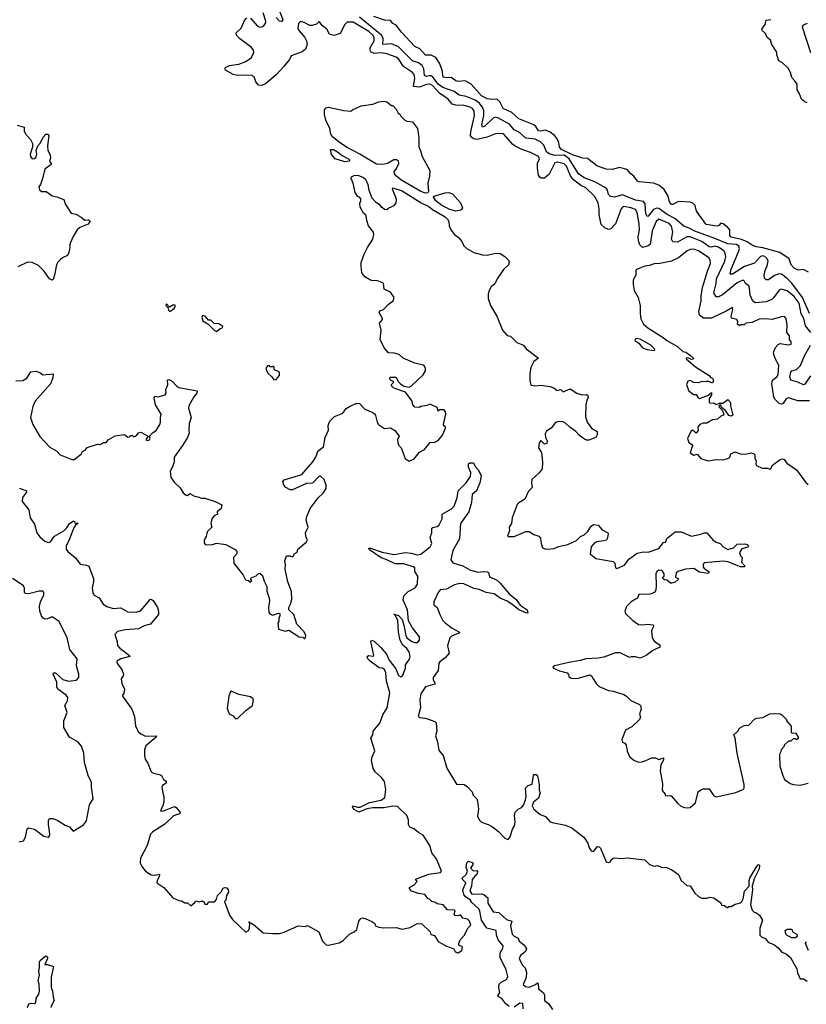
# Model space of a CAD drawing. Extents: x 2029826 to 2248070, y 228728 to 402406.
# Tile 80 of 256: x 2131288 to 2138029, y 299862 to 308307. Entities that reach past the tile are written whole.
import ezdxf

# ---------------------------------------------------------------- set-up
doc = ezdxf.new("R2010")
doc.units = 0

msp = doc.modelspace()

# ---------------------------------------------------------------- linework, layer by layer
at = {"layer": '0CON10XD'}
for points in [[(2133506.2, 308406.2), (2133542.1, 308305), (2133535, 308293.1), (2133515, 308294.7), (2133484.8, 308325)], [(2133118.1, 307838.1), (2133051.4, 307875), (2133045.8, 307885), (2133052, 307898), (2133085, 307915.6), (2133165, 307925.8), (2133225, 307950), (2133275, 307981.8), (2133295.4, 308025), (2133291.2, 308045), (2133275, 308070), (2133171.5, 308145), (2133145.5, 308175), (2133142.9, 308195), (2133185, 308234.4), (2133215, 308300), (2133235, 308324)], [(2133265, 308319.2), (2133323.5, 308255), (2133345, 308243.6), (2133375, 308248.1), (2133395.6, 308275), (2133396.9, 308295), (2133375.2, 308365.2)], [(2138056.9, 305786.9), (2137995.6, 305925.6), (2137905, 306047.7), (2137865, 306088.3), (2137815, 306124.7), (2137795, 306128.6), (2137755, 306112.4), (2137705, 306075.5), (2137685, 306076.9), (2137670.8, 306090.8), (2137667.1, 306115), (2137676.1, 306155), (2137694.8, 306195), (2137701.5, 306235), (2137694.8, 306255), (2137672.9, 306275), (2137655, 306281.2), (2137635, 306275.8), (2137585, 306219.4), (2137500.5, 306189.5), (2137395, 306123.4), (2137375, 306124.3), (2137385, 306167.8), (2137448.8, 306315), (2137455.7, 306345), (2137451.9, 306365), (2137430.1, 306380.1), (2137355.8, 306385.8), (2137245, 306430.4), (2137075, 306492.4), (2137025, 306520.4), (2136979.2, 306535), (2136901.6, 306601.6), (2136835.3, 306635.3), (2136765, 306688.8), (2136745, 306690.5), (2136719.4, 306680.6), (2136675, 306621.9), (2136665, 306619.2), (2136655, 306643.3), (2136647.9, 306727.9), (2136635, 306746.9), (2136565, 306759.6), (2136455, 306806), (2136385, 306786.2), (2136350.5, 306790.5), (2136335, 306808), (2136324.8, 306844.8), (2136312.4, 306862.4), (2136215.4, 306915.4), (2136125, 306951.7), (2136077.4, 306985), (2135996.3, 307115), (2135955, 307144.6), (2135873.3, 307143.3), (2135825, 307156.8), (2135802.4, 307175), (2135780.6, 307230.6), (2135749.6, 307259.6), (2135705, 307283.7), (2135625, 307290.3), (2135570.1, 307340.1), (2135525, 307363.3), (2135485, 307410.4), (2135385, 307466.6), (2135365, 307470.6), (2135345, 307463.1), (2135275, 307393.7), (2135255, 307386.5), (2135248.7, 307405), (2135264.1, 307485), (2135264.8, 307525.2), (2135255, 307557.2), (2135225, 307593.2), (2135185, 307620.5), (2135115, 307648.6), (2135055, 307660), (2135011.3, 307691.3), (2134915, 307725.8), (2134875, 307754.5), (2134825, 307820), (2134815, 307826.3), (2134798, 307825), (2134775, 307821.4), (2134757.5, 307827.5), (2134751.5, 307885), (2134736.5, 307915), (2134705, 307937.3), (2134655.1, 307955.1), (2134535, 308074.5), (2134475, 308100.1), (2134400, 308095), (2134403.7, 308145), (2134391, 308171), (2134200.1, 308330.1)], [(2138047.1, 306142.9), (2138005, 306163.3), (2137959.3, 306159.3), (2137925, 306175.8), (2137899.2, 306205), (2137882, 306255), (2137801.1, 306311.1), (2137655, 306350.7), (2137598.3, 306358.3), (2137565, 306373.1), (2137523.2, 306403.2), (2137473.4, 306423.4), (2137385, 306441.5), (2137374.5, 306455), (2137373.1, 306505), (2137356.7, 306525), (2137315, 306555.6), (2137295, 306563.3), (2137279.3, 306540.7), (2137263.6, 306536.4), (2137171.7, 306551.7), (2137088.2, 306665), (2137076.2, 306715), (2137056.9, 306735), (2137035, 306742.5), (2136935, 306746.5), (2136885, 306721.2), (2136875, 306722), (2136855.8, 306745.8), (2136844.2, 306795), (2136812.1, 306852.1), (2136765, 306887.1), (2136718.8, 306905), (2136595.7, 306915.7), (2136582.4, 306922.4), (2136550, 306965), (2136523.8, 306983.8), (2136495, 307021.1), (2136428.9, 307038.9), (2136365, 307022.7), (2136315, 307025.6), (2136234.6, 307054.6), (2136155, 307115.4), (2136115, 307120.9), (2136025, 307147.4), (2135931.9, 307195), (2135913.6, 307213.6), (2135907.1, 307255), (2135890.6, 307290.6), (2135871.1, 307315), (2135835, 307343.1), (2135795, 307358.5), (2135755, 307351.2), (2135734.7, 307354.7), (2135710.9, 307390.9), (2135694.7, 307404.7), (2135565, 307456.2), (2135505, 307511.1), (2135432.5, 307545), (2135402.3, 307602.3), (2135385, 307620), (2135375, 307626.2), (2135335, 307624), (2135295, 307629.5), (2135245, 307655.3), (2135157.1, 307755), (2135105, 307783.1), (2135045, 307777.5), (2135025, 307782.7), (2134985, 307811.5), (2134945, 307808.9), (2134918, 307815), (2134909.6, 307875), (2134885.8, 307935.8), (2134855, 307984.3), (2134815, 308003.1), (2134765, 308004.3), (2134716.1, 308056.1), (2134675, 308076), (2134560.5, 308200.5), (2134515, 308259.2), (2134486.7, 308275), (2134465, 308300), (2134415, 308304.4), (2134323.8, 308335)], [(2138066.4, 305625), (2138022.9, 305682.9), (2138008.8, 305745), (2137985.7, 305785), (2137967.6, 305875), (2137923.7, 305933.7), (2137865, 305982.5), (2137812.7, 305997.3), (2137795, 305988), (2137748.6, 305921.4), (2137732.5, 305907.5), (2137685, 305887.2), (2137589.6, 305879.6), (2137571.8, 305891.8), (2137548.8, 305945), (2137543.2, 306005), (2137535.4, 306025), (2137508.6, 306045), (2137495, 306068.8), (2137485, 306072), (2137435, 306049.5), (2137311.9, 305948.1), (2137275, 305930), (2137255, 305931.5), (2137236.3, 305965), (2137256, 306045), (2137258.8, 306085), (2137331.6, 306235), (2137339.6, 306275), (2137334.6, 306305), (2137322.7, 306325), (2137277.5, 306355), (2137245, 306365.3), (2137215, 306357.4), (2137195, 306360), (2137134.5, 306405), (2137033.3, 306445), (2137005, 306444.6), (2136925, 306398.1), (2136885, 306401.2), (2136873.9, 306423.9), (2136886.3, 306485), (2136875, 306535.6), (2136855, 306558.8), (2136765, 306595.5), (2136742.6, 306575), (2136708, 306495), (2136691.3, 306378.7), (2136675, 306367.3), (2136625, 306354.4), (2136602.2, 306375), (2136589.8, 306409.8), (2136588.1, 306445), (2136598, 306505), (2136595.5, 306555), (2136578.8, 306655), (2136565, 306679.2), (2136525.4, 306694.6), (2136465, 306704.4), (2136455, 306700), (2136443.5, 306685), (2136393.1, 306556.9), (2136355, 306514.3), (2136335, 306507.8), (2136301.2, 306521.2), (2136271.9, 306551.9), (2136254.7, 306635), (2136253.7, 306685), (2136246.4, 306736.4), (2136213.8, 306793.8), (2136140, 306865), (2136095.9, 306885.9), (2136033.8, 306933.8), (2136009, 306969), (2135975, 307050.6), (2135955, 307070.8), (2135895.5, 307085.5), (2135875, 307080), (2135825, 306981.8), (2135785, 306946.9), (2135757.9, 306947.9), (2135745, 306956), (2135733.6, 306975), (2135724.6, 307035.4), (2135724.7, 307075.3), (2135741.4, 307115), (2135733.8, 307135), (2135665, 307168.8), (2135585, 307195.9), (2135535, 307222.3), (2135510.5, 307240.5), (2135436.9, 307325), (2135425, 307331.1), (2135365, 307327.3), (2135295, 307299.3), (2135205, 307279.5), (2135176.3, 307286.3), (2135160.5, 307300.5), (2135152.4, 307315), (2135153.7, 307345), (2135184.3, 307485), (2135182, 307522), (2135167.9, 307545), (2135147.1, 307557.1), (2135095, 307572.1), (2135025, 307573.2), (2134995, 307581.6), (2134958.4, 307625), (2134885, 307676.3), (2134825, 307742.3), (2134805, 307754.3), (2134775, 307751.5), (2134715, 307728.5), (2134663.8, 307735), (2134674.7, 307805), (2134667.8, 307837.8), (2134653.1, 307855), (2134576.5, 307906.5), (2134535, 307972.2), (2134515, 307985.6), (2134435, 308015.4), (2134385, 308023.3), (2134325, 308016.4), (2134299.3, 308029.3), (2134291, 308045), (2134292, 308065), (2134325.3, 308125), (2134326.9, 308155), (2134314.7, 308175), (2134280, 308205), (2134201.8, 308251.8), (2134145, 308286.4), (2134095.4, 308284.6), (2134075, 308265.8), (2134035, 308188.1), (2133982.2, 308172.2), (2133943, 308183), (2133920, 308225), (2133883.3, 308255), (2133855, 308292.5), (2133832.3, 308267.7), (2133795, 308256.2), (2133775, 308258), (2133725, 308284), (2133695, 308291.2), (2133676.2, 308275), (2133671.4, 308235), (2133679.4, 308215), (2133730.8, 308155), (2133745.8, 308125), (2133751.4, 308095), (2133738.1, 308055), (2133707.8, 308032.2), (2133612.9, 307997.1), (2133601.4, 307965), (2133552.1, 307905), (2133484.6, 307835), (2133395, 307758.2), (2133362.5, 307742.5), (2133335.6, 307745.6), (2133312.9, 307775), (2133296.4, 307816.4), (2133277.5, 307827.5), (2133205, 307832.4), (2133155, 307828.4), (2133118.1, 307838.1)], [(2138037.5, 307595), (2138015, 307603.3), (2137987.5, 307625), (2137971.7, 307671.7), (2137950, 307705), (2137950, 307755), (2137926.4, 307786.4), (2137905, 307812.5), (2137893.2, 307853.2), (2137872.7, 307892.7), (2137825, 307936.2), (2137793.3, 307955), (2137776.2, 308005), (2137777.7, 308027.7), (2137733.6, 308093.6), (2137722.9, 308132.9), (2137694.5, 308154.5), (2137678.1, 308188.1), (2137651.2, 308215), (2137648.8, 308225), (2137676.7, 308265), (2137686.1, 308303.9), (2137725, 308308.8)], [(2138035, 308274.2), (2138000.8, 308259.2), (2137993.8, 308246.2), (2138065.6, 308025)], [(2134765, 306820), (2134726, 306835), (2134552.8, 306932.8), (2134515.7, 306965), (2134500, 306985), (2134496.2, 307005), (2134513.6, 307026.4), (2134537.5, 307075), (2134535, 307097.5), (2134516.4, 307106.4), (2134495, 307106.7), (2134440, 307075), (2134415, 307067.5), (2134365, 307064.4), (2134345, 307069.2), (2134203.7, 307153.7), (2134095, 307210), (2134027.5, 307255), (2133966.2, 307305), (2133953.3, 307325), (2133946.7, 307375), (2133912.5, 307445), (2133900, 307495), (2133900, 307535), (2133915, 307550), (2133933.6, 307556.4), (2134065, 307527.5), (2134125, 307522.5), (2134140, 307535), (2134215, 307568.8), (2134315, 307582.5), (2134365, 307602.5), (2134405, 307607.5), (2134435, 307602.5), (2134475, 307570), (2134485, 307570), (2134515, 307540), (2134532.5, 307505), (2134546.4, 307496.4), (2134555, 307480), (2134585, 307447.5), (2134605, 307437.5), (2134655, 307432.5), (2134697.5, 307375), (2134708.8, 307295), (2134707.3, 307217.3), (2134723.9, 307183.9), (2134736, 307135), (2134803.8, 307015), (2134800, 306965), (2134784.2, 306905), (2134790, 306835), (2134785, 306823.3), (2134765, 306820)], [(2131265, 307401.8), (2131326.7, 307385), (2131327.1, 307355), (2131337, 307327), (2131380.7, 307280.7), (2131396.2, 307245), (2131396.7, 307215), (2131377.5, 307155), (2131380.8, 307135), (2131393.8, 307113.8), (2131415, 307116.7), (2131426.7, 307125), (2131436.1, 307153.9), (2131430, 307185), (2131442.5, 307225), (2131465, 307252.5), (2131489.3, 307300.7), (2131512.5, 307325), (2131530, 307325), (2131537.5, 307315), (2131526.1, 307226.1), (2131530, 307185), (2131548.3, 307148.3), (2131551.7, 307118.3), (2131543.3, 307095), (2131556.7, 307075), (2131556.2, 307065), (2131503.8, 307025), (2131487.3, 306952.7), (2131466.7, 306895), (2131452.5, 306875), (2131457, 306847), (2131475, 306832.5), (2131515, 306832.5), (2131566.4, 306796.4), (2131605, 306788.8), (2131665.8, 306765.8), (2131681.7, 306721.7), (2131728.3, 306648.3), (2131769.5, 306639.5), (2131815, 306613.8), (2131845, 306586.7), (2131875, 306591.2), (2131886.7, 306585), (2131890, 306575), (2131875, 306554), (2131802.5, 306525), (2131780, 306505), (2131745, 306447.5), (2131723.3, 306395), (2131713.3, 306365), (2131716.7, 306355), (2131709.3, 306310.7), (2131697.5, 306285), (2131653.9, 306266.1), (2131635, 306247.5), (2131615, 306227.5), (2131603.8, 306205), (2131586.7, 306115), (2131575, 306080), (2131565, 306072.5), (2131542.5, 306085), (2131495, 306152.5), (2131448.3, 306198.3), (2131395, 306223.8), (2131355, 306226.2), (2131272.7, 306187.3)], [(2134075, 307087.5), (2133990, 307115), (2133960.6, 307150.6), (2133950, 307195), (2133975.9, 307194.1), (2134012, 307175), (2134051.7, 307141.7), (2134105, 307113.8), (2134113.8, 307105), (2134115, 307092.5), (2134075, 307087.5)], [(2131255, 305210), (2131315, 305212.5), (2131348.7, 305231.3), (2131384.2, 305285.8), (2131425, 305293.8), (2131460.7, 305280.7), (2131485, 305261.2), (2131575, 305270), (2131572.5, 305235), (2131550.8, 305185), (2131421.2, 305035), (2131401.2, 304988.8), (2131379.2, 304895), (2131399.5, 304835), (2131461.2, 304731.2), (2131545, 304641.9), (2131607.3, 304607.3), (2131635, 304576.2), (2131734.3, 304534.3), (2131755, 304536), (2131815, 304581.2), (2131827.1, 304602.9), (2131851.2, 304618.8), (2131865, 304638.8), (2131955, 304666.7), (2131975, 304663.8), (2131989.3, 304670.7), (2132005, 304680), (2132028.3, 304681.7), (2132047, 304703), (2132105, 304736.7), (2132185, 304750), (2132215, 304726.7), (2132230, 304730), (2132235, 304740), (2132255, 304740), (2132265, 304730), (2132285, 304737.5), (2132307, 304763), (2132325, 304770), (2132390, 304735), (2132370, 304705), (2132385, 304697.5), (2132400, 304705), (2132406.2, 304715), (2132400, 304735), (2132426.1, 304763.9), (2132456, 304785), (2132489.4, 304835), (2132495.5, 304855), (2132493.3, 304895), (2132501.2, 304925), (2132450.8, 305005), (2132440, 305065), (2132445, 305077.5), (2132475, 305073.3), (2132535, 305090), (2132542.5, 305105), (2132541.4, 305135), (2132558.6, 305175), (2132553.8, 305215), (2132565, 305220), (2132595.8, 305205.8), (2132634.3, 305164.3), (2132652.7, 305152.7), (2132810, 305125), (2132805, 305103.3), (2132778.8, 305071.2), (2132737.5, 304995), (2132735.8, 304975), (2132758, 304895), (2132740, 304845), (2132736.2, 304785), (2132739.2, 304765), (2132726.2, 304725), (2132683.8, 304655), (2132610.8, 304555), (2132611.2, 304515), (2132597.9, 304472.1), (2132576, 304435), (2132584.2, 304384.2), (2132610.7, 304340.7), (2132663, 304293), (2132689.7, 304249.7), (2132715, 304230), (2132725, 304226.7), (2132745, 304242.5), (2132785, 304220.8), (2132815, 304216), (2132845, 304202.5), (2132875, 304204), (2132963.9, 304173.9), (2133020, 304145), (2133013.3, 304115), (2132981.2, 304085), (2132982.5, 304065), (2132955, 304052.5), (2132933.3, 304025), (2132926.2, 303985), (2132934, 303955), (2132894.3, 303915), (2132886.2, 303875), (2132868, 303845), (2132869.2, 303819.2), (2132877.5, 303807.5), (2132895, 303802), (2132940, 303805), (2132975, 303818.8), (2133055, 303806.2), (2133135, 303763.8), (2133147.3, 303747.3), (2133148.8, 303725), (2133121.2, 303695), (2133123.8, 303645), (2133203.9, 303543.9), (2133223.6, 303503.6), (2133248.3, 303498.3), (2133265, 303482.5), (2133276.1, 303493.9), (2133268.3, 303508.3), (2133270.7, 303519.3), (2133313.6, 303536.4), (2133335, 303557.5), (2133345, 303560), (2133369.3, 303539.3), (2133383, 303493), (2133405.8, 303445.8), (2133406.2, 303405), (2133426.7, 303345), (2133430, 303325), (2133420, 303265), (2133422.5, 303225), (2133431.7, 303211.7), (2133455, 303200), (2133505, 303216.7), (2133517.5, 303215), (2133516.4, 303193.6), (2133507.5, 303175), (2133507.5, 303145), (2133500, 303135), (2133505, 303080), (2133565, 303062.5), (2133595, 303070), (2133683.9, 303013.9), (2133715, 303010), (2133725, 303000), (2133735, 303000), (2133740, 303025), (2133726.1, 303056.1), (2133663.3, 303123.3), (2133636.7, 303205), (2133593.3, 303245), (2133593.8, 303265), (2133610, 303295), (2133619.2, 303335), (2133615.9, 303404.1), (2133586, 303485), (2133564, 303595), (2133566.7, 303635), (2133560, 303665), (2133575, 303707.5), (2133605, 303707.5), (2133625, 303700), (2133638.3, 303711.7), (2133640, 303725), (2133665, 303740), (2133672.5, 303765), (2133743.6, 303826.4), (2133753.3, 303845), (2133743.3, 303865), (2133737.5, 303905), (2133760, 303955), (2133743.3, 304015), (2133748.8, 304045), (2133778, 304115), (2133846.7, 304205), (2133888.8, 304245), (2133913.8, 304285), (2133914.2, 304315), (2133895.8, 304365), (2133865, 304393.3), (2133855, 304391.2), (2133798.3, 304331.7), (2133745, 304328), (2133625, 304273.8), (2133605, 304276.2), (2133570, 304295), (2133551.2, 304315), (2133543.3, 304345), (2133555, 304360), (2133705, 304406), (2133800, 304515), (2133826.9, 304555), (2133842, 304608), (2133891.2, 304645), (2133905, 304722.5), (2133933, 304787), (2133931.9, 304825), (2133937.5, 304845), (2133945.7, 304864.3), (2133985, 304903.8), (2134056.1, 304933.9), (2134085, 304972.5), (2134115, 304990), (2134173, 305017), (2134200, 305015), (2134245, 304967.5), (2134315, 304938.8), (2134333.3, 304925), (2134351.2, 304855), (2134363.3, 304835), (2134415, 304802), (2134465, 304805.7), (2134503.8, 304785), (2134538.8, 304735), (2134526.7, 304705), (2134531.2, 304665), (2134556.2, 304635), (2134592, 304545), (2134625, 304521.2), (2134668.5, 304541.5), (2134713, 304597), (2134758, 304622), (2134805, 304681.2), (2134845.9, 304684.1), (2134875, 304696.7), (2134912, 304745), (2134936.2, 304805), (2134936, 304816), (2134924, 304824), (2134920, 304835), (2134940, 304925), (2134937.5, 304945), (2134925, 304960), (2134888.3, 304961.7), (2134875, 304950), (2134865, 304980), (2134805, 305010), (2134778.3, 304998.3), (2134725, 304990), (2134715, 304980), (2134675, 304983.3), (2134657.5, 305005), (2134652.5, 305035), (2134595, 305113.3), (2134502.7, 305142.7), (2134482.5, 305155), (2134470, 305175), (2134490, 305195), (2134490, 305205), (2134471.7, 305211.7), (2134460, 305225), (2134460, 305235), (2134465, 305240), (2134515, 305240), (2134532.5, 305205), (2134555, 305180), (2134583.6, 305163.6), (2134625, 305156.7), (2134645, 305166.7), (2134745, 305261.2), (2134766, 305295), (2134766.2, 305315), (2134756.2, 305335), (2134745, 305343.3), (2134672.7, 305362.7), (2134575, 305403.3), (2134540, 305435), (2134498.3, 305448.3), (2134449.3, 305449.3), (2134411.7, 305491.7), (2134376.2, 305565), (2134386.7, 305645), (2134372.5, 305705), (2134397.5, 305735), (2134397.5, 305745), (2134367.5, 305795), (2134375, 305810), (2134405, 305822.5), (2134446.7, 305865), (2134487.5, 305895), (2134496.7, 305925), (2134465, 305970), (2134410, 305995), (2134405, 306046.2), (2134349.3, 306069.3), (2134315, 306066.7), (2134295, 306073.3), (2134245, 306102.5), (2134220, 306135), (2134213, 306193), (2134214.4, 306225.6), (2134240.8, 306295), (2134267.6, 306352.4), (2134313.8, 306425), (2134323.9, 306466.1), (2134319.2, 306485), (2134277.9, 306537.9), (2134262, 306585), (2134257.5, 306627.5), (2134235, 306647.5), (2134205, 306700), (2134203.3, 306735), (2134212.5, 306755), (2134211.7, 306771.7), (2134200, 306785), (2134185, 306790), (2134162.5, 306825), (2134146.7, 306905), (2134127.5, 306945), (2134131.7, 306958.3), (2134155, 306970), (2134185, 306972.5), (2134235, 306952.5), (2134250, 306940), (2134272.5, 306895), (2134280, 306845), (2134305, 306780), (2134337.5, 306745), (2134367.5, 306725), (2134385, 306700), (2134395, 306700), (2134413, 306683), (2134435, 306680), (2134450, 306695), (2134497.5, 306715), (2134513.8, 306735), (2134516.8, 306766.8), (2134482, 306855), (2134485, 306866.2), (2134565, 306838.1), (2134727.6, 306737.6), (2134795, 306705.9)], [(2135025, 306664.4), (2134975, 306678.8), (2134904.5, 306715), (2134853.3, 306755), (2134833.8, 306785), (2134837.5, 306795), (2134935, 306822), (2134965, 306823.8), (2134997.5, 306815), (2135065, 306737.5), (2135082.5, 306695), (2135067.5, 306675), (2135025, 306664.4)], [(2134795, 306705.9), (2134825, 306679.4), (2134932.7, 306615), (2134954.6, 306595), (2134965.7, 306575), (2134968.8, 306538.8), (2134982.5, 306505), (2135015, 306466), (2135048.3, 306438.3), (2135075.5, 306405.5), (2135095, 306368.8), (2135120, 306345), (2135180, 306310), (2135255, 306290), (2135295, 306288), (2135365, 306304), (2135405, 306302.5), (2135445, 306276), (2135476.7, 306245), (2135483.3, 306225), (2135475.8, 306204.2), (2135434, 306165), (2135378.8, 306085), (2135358.8, 306041.2), (2135328.8, 306015), (2135310, 305985), (2135302.9, 305955), (2135302.9, 305915), (2135322.9, 305855), (2135375.6, 305765.6), (2135424.6, 305644.6), (2135465, 305598.8), (2135495, 305593.8), (2135548.4, 305538.4), (2135576.8, 305526.8), (2135604.8, 305514.8), (2135627.5, 305485), (2135733.3, 305405), (2135692.5, 305375), (2135668.8, 305325), (2135660, 305275), (2135660, 305215), (2135664, 305185), (2135672.1, 305172.1), (2135705.8, 305165.8), (2135755, 305172.2), (2135835, 305160.6), (2135868.3, 305148.3), (2135895, 305128), (2135925, 305136.2), (2135946, 305116), (2136005, 305140), (2136062.7, 305102.7), (2136105, 305090), (2136145, 305094), (2136158, 305085), (2136159.2, 305065), (2136148, 305045), (2136140, 305005), (2136136, 304905), (2136150.8, 304855), (2136172.8, 304822.8), (2136188, 304805), (2136236.2, 304775), (2136237.7, 304747.7), (2136226.2, 304725), (2136165, 304701.2), (2136145, 304701.2), (2136128.8, 304708.8), (2136085, 304741.2), (2136054.5, 304774.5), (2136001.2, 304811.2), (2135965, 304848), (2135945, 304857.5), (2135905, 304860.6), (2135878.8, 304851.2), (2135843.8, 304805), (2135802.3, 304777.7), (2135790, 304755), (2135793.6, 304723.6), (2135808.8, 304695), (2135805, 304672.5), (2135785, 304667.5), (2135755, 304697.5), (2135740.7, 304679.3), (2135733.3, 304635), (2135758.8, 304595), (2135767.9, 304512.1), (2135764.4, 304455.6), (2135738.3, 304421.7), (2135678, 304365), (2135674.2, 304335.8), (2135678.8, 304295), (2135647.3, 304262.7), (2135616.1, 304193.9), (2135565, 304163.3), (2135551.7, 304148.3), (2135508.8, 304035), (2135501.2, 303985), (2135483.3, 303955), (2135486.2, 303925), (2135468.3, 303878.3), (2135475, 303873.3), (2135525, 303875.8), (2135625, 303917.5), (2135655, 303917.5), (2135695, 303892.5), (2135737.7, 303877.7), (2135750.5, 303860.5), (2135755.9, 303815.9), (2135768.8, 303778.8), (2135788.8, 303768.8), (2135815, 303765.8), (2135866.8, 303773.2), (2135905, 303790), (2135985, 303806), (2136058.3, 303841.7), (2136074.2, 303855.8), (2136094.2, 303875.8), (2136125, 303888.8), (2136153.3, 303915), (2136185, 303963.3), (2136205, 303976.2), (2136245, 303972.5), (2136280.7, 303930.7), (2136326.7, 303905), (2136330, 303895), (2136322.5, 303855), (2136316.1, 303843.9), (2136295, 303836.7), (2136235, 303830), (2136215, 303820), (2136183.8, 303785), (2136177.5, 303725), (2136225, 303686.2), (2136375, 303660), (2136386.7, 303645), (2136392.5, 303605), (2136405, 303601.2), (2136470.3, 303629.7), (2136508.8, 303681.2), (2136578.3, 303731.7), (2136635, 303744), (2136675, 303740.8), (2136765, 303773.1), (2136805, 303823.3), (2136823, 303827), (2136833.5, 303856.5), (2136905.9, 303914.1), (2136956.1, 303916.1), (2137045, 303877.5), (2137126.4, 303893.6), (2137155, 303907.5), (2137175, 303907.5), (2137227.5, 303845), (2137256.4, 303826.4), (2137290, 303815), (2137315, 303787.5), (2137355.7, 303764.3), (2137405, 303776.7), (2137435, 303808), (2137502.7, 303812.7), (2137523.3, 303805), (2137532.5, 303795), (2137526.4, 303783.6), (2137475, 303768.8), (2137457.5, 303737.5), (2137465, 303710), (2137480, 303695), (2137472.5, 303655), (2137500, 303625), (2137500, 303615), (2137465, 303614.3), (2137357, 303657), (2137315, 303664), (2137155, 303647.5), (2137143.6, 303636.4), (2137143.8, 303615), (2137155, 303600), (2137193.3, 303575), (2137193.3, 303565), (2137185, 303556.7), (2137115, 303567.5), (2137065, 303601.2), (2136995, 303594), (2136930, 303575), (2136915, 303562.5), (2136907.5, 303525), (2136930, 303515), (2136930, 303505), (2136905, 303483.3), (2136875, 303473.3), (2136863.9, 303473.9), (2136835, 303500), (2136813, 303503), (2136801.7, 303511.7), (2136800, 303525), (2136810, 303535), (2136810, 303555), (2136793, 303583), (2136765, 303586.2), (2136747.5, 303575), (2136740, 303555), (2136742.5, 303455), (2136738.8, 303415), (2136726.7, 303395), (2136690.8, 303380.8), (2136595, 303376.2), (2136583, 303347), (2136565, 303336.7), (2136527.5, 303315), (2136487.5, 303275), (2136473.3, 303235), (2136480, 303215), (2136541.2, 303155), (2136590.9, 303120.9), (2136635, 303118), (2136665, 303124), (2136715.9, 303115.9), (2136718.8, 303105), (2136703.3, 303065), (2136707.5, 303005), (2136727.5, 302975), (2136772.5, 302945), (2136773.6, 302926.4), (2136712.4, 302897.6), (2136657, 302853), (2136605, 302831.2), (2136565, 302842), (2136527, 302843), (2136515, 302837.5), (2136435, 302876.7), (2136395, 302876.7), (2136295, 302838.8), (2136245, 302830), (2136140, 302825), (2136095, 302810), (2135994.6, 302795.4), (2135870, 302765), (2135857.5, 302755), (2135863.3, 302745), (2135915, 302722.5), (2135980, 302705), (2135991.7, 302691.7), (2135992.5, 302675), (2136015, 302660), (2136065, 302657.5), (2136175, 302688), (2136189.3, 302679.3), (2136202.5, 302655), (2136227.5, 302615), (2136255, 302588.8), (2136334.2, 302554.2), (2136375, 302548), (2136465, 302518.8), (2136487.5, 302505), (2136525, 302467.5), (2136600, 302435), (2136607.5, 302425), (2136612.5, 302395), (2136600, 302355), (2136607.5, 302325), (2136600, 302305), (2136535, 302242.5), (2136480, 302215), (2136447.5, 302135), (2136455, 302110), (2136472.5, 302102.5), (2136484, 302084), (2136495, 302032.5), (2136515, 301987.5), (2136555, 301952.5), (2136595, 301940), (2136619.3, 301940.7), (2136655, 301952.5), (2136705, 301977.5), (2136737, 301977), (2136765, 301962.5), (2136806.2, 301976.2), (2136805.7, 301955), (2136781.2, 301915), (2136776.2, 301865), (2136796.4, 301753.6), (2136793.3, 301695), (2136820, 301665), (2136820, 301655), (2136825, 301650), (2136865, 301652.5), (2136875, 301646.7), (2136927.1, 301585), (2136955, 301562.7), (2136985, 301550), (2137015, 301546.4), (2137035, 301551.5), (2137079.8, 301590.2), (2137102.9, 301685), (2137125, 301703.1), (2137145, 301709.5), (2137195, 301709.2), (2137235, 301649.4), (2137255, 301641.5), (2137425, 301680.4), (2137492.3, 301707.7), (2137497.5, 301722.5), (2137495, 301746.7), (2137437.3, 302015), (2137420, 302145), (2137407.5, 302175), (2137442.5, 302205), (2137455, 302230), (2137495, 302252.5), (2137535, 302257.5), (2137585, 302307.5), (2137605, 302317.5), (2137655, 302322.5), (2137715, 302352.5), (2137755, 302356.7), (2137805, 302352.5), (2137820, 302345), (2137860, 302305), (2137860, 302295), (2137898.3, 302248.3), (2137900, 302195), (2137905, 302190), (2137938.3, 302188.3), (2137960, 302155), (2137958.3, 302141.7), (2137945, 302130), (2137935, 302140), (2137915, 302140), (2137895, 302120), (2137875, 302120), (2137840, 302085), (2137835, 302070), (2137812.5, 302045), (2137811.7, 302028.3), (2137800, 302005), (2137803.3, 301905), (2137827.5, 301825), (2137840.7, 301790.7), (2137890, 301755), (2137915, 301746.7), (2137975, 301743.3), (2138045, 301760)], [(2138055, 305038.5), (2137955, 305038.2), (2137875, 305064), (2137855, 305055.7), (2137826.6, 305013.4), (2137815, 305009.2), (2137795, 305014), (2137760.9, 305050.9), (2137750.7, 305070.7), (2137733.3, 305185), (2137739.2, 305215), (2137776, 305245), (2137788.1, 305265), (2137792.5, 305345), (2137761.3, 305401.3), (2137748.6, 305445), (2137749.7, 305460.3), (2137766, 305495), (2137788.1, 305521.9), (2137805, 305528.9), (2137875, 305518.1), (2137900, 305525), (2137898.8, 305545), (2137886, 305565), (2137885.4, 305595.4), (2137861.2, 305625), (2137865.7, 305694.3), (2137855, 305742.5), (2137845, 305760), (2137825, 305762.5), (2137735, 305736.7), (2137675, 305742.9), (2137625, 305740), (2137565, 305710), (2137510, 305705), (2137495, 305690), (2137465, 305690), (2137455, 305682.5), (2137440, 305695), (2137442.5, 305715), (2137432.5, 305735), (2137387.5, 305747.5), (2137386.2, 305765), (2137400.5, 305820.5), (2137395, 305838.8), (2137343.4, 305806.6), (2137215, 305748.5), (2137147.1, 305747.1), (2137115, 305771.9), (2137108.5, 305805), (2137126.9, 305895), (2137126.8, 305935), (2137138.9, 306011.1), (2137185, 306158.8), (2137208.8, 306215), (2137204.7, 306245), (2137193.4, 306265), (2137105, 306326), (2137075, 306336.4), (2137041.1, 306338.9), (2137008.9, 306325), (2136935, 306264.3), (2136874.1, 306235.9), (2136775, 306216.2), (2136725, 306214), (2136685, 306198.6), (2136645, 306193.3), (2136573.9, 306166.1), (2136567.5, 306155), (2136567.5, 306115), (2136543.9, 306076.1), (2136543.8, 306035), (2136553.8, 305985), (2136588.8, 305925), (2136605.9, 305855.9), (2136603.8, 305785), (2136610.7, 305740.7), (2136634.5, 305695), (2136670, 305665), (2136801.8, 305581.8), (2136834.8, 305554.8), (2136925, 305503.3), (2136971.7, 305461.7), (2136995.5, 305455.5), (2137036.7, 305426.7), (2137061.2, 305405), (2137060, 305395), (2137043.9, 305393.9), (2137015, 305406.2), (2137000, 305405), (2137003.3, 305395), (2137079.5, 305329.5), (2137195, 305256), (2137208.8, 305238.8), (2137225, 305233.3), (2137233.8, 305215), (2137225, 305190), (2137185, 305207.5), (2137175, 305200), (2137135, 305203.3), (2137105, 305194), (2137066.2, 305196.2), (2137035, 305212.5), (2137015, 305207.5), (2137002.5, 305175), (2137022.5, 305125), (2137063, 305093), (2137085, 305092.5), (2137103.3, 305065), (2137115, 305058.8), (2137186.4, 305083.6), (2137215, 305110), (2137215, 305090), (2137196, 305055), (2137197, 305027), (2137205, 305017.5), (2137235, 305022.5), (2137255, 305007.5), (2137285, 305017.5), (2137313, 305017), (2137355, 305050), (2137380, 305025), (2137380, 304995), (2137400, 304915), (2137385, 304907.5), (2137365, 304912.5), (2137336.4, 304956.4), (2137301.7, 304981.7), (2137295, 305000), (2137285, 305000), (2137280, 304995), (2137282.5, 304985), (2137307.5, 304957.5), (2137322.5, 304925), (2137320, 304915), (2137295, 304907.5), (2137267.7, 304882.3), (2137224.2, 304875.8), (2137175, 304846.2), (2137145, 304846.2), (2137115.9, 304834.1), (2137100, 304815), (2137102.5, 304785), (2137085, 304760), (2137055, 304788), (2137045, 304784), (2137032.5, 304765), (2137011.2, 304715), (2137022, 304682), (2137045, 304667.5), (2137052.5, 304655), (2137033, 304593), (2137065, 304572.5), (2137095, 304580), (2137124, 304544), (2137187.3, 304522.7), (2137255, 304533.8), (2137317.3, 304532.7), (2137363.6, 304546.4), (2137373.6, 304556.4), (2137382.5, 304585), (2137415, 304600), (2137465, 304582.5), (2137505, 304582), (2137555, 304591.2), (2137575.9, 304585.9), (2137587.5, 304575), (2137586.7, 304545), (2137598.8, 304525), (2137597.5, 304495), (2137602.5, 304485), (2137649.5, 304459.5), (2137695, 304460), (2137715, 304452.9), (2137726.2, 304455), (2137735, 304482.5), (2137761.2, 304505), (2137805, 304536), (2137825, 304540), (2137840, 304535), (2137862.5, 304505), (2137945, 304446), (2138025, 304338), (2138045, 304320)], [(2132575, 305803.8), (2132615.9, 305834.1), (2132622.5, 305855), (2132605, 305862.5), (2132572.5, 305842.5), (2132545, 305870), (2132540, 305855), (2132558.3, 305838.3), (2132563.8, 305815), (2132575, 305803.8)], [(2132975, 305632.5), (2133005, 305660), (2133026.4, 305663.6), (2133030, 305675), (2132995, 305697.5), (2132955, 305702.5), (2132925, 305730), (2132905, 305730), (2132877.5, 305765), (2132855, 305770), (2132850, 305755), (2132856.7, 305725), (2132899.3, 305699.3), (2132953.8, 305645), (2132975, 305632.5)], [(2136725, 305470), (2136730, 305475), (2136727.5, 305485), (2136696.2, 305515), (2136605, 305565.8), (2136575, 305572.5), (2136561.7, 305568.3), (2136560, 305555), (2136595, 305532.5), (2136625, 305492.5), (2136665, 305477.5), (2136725, 305470)], [(2138065, 305252.3), (2138015, 305180.6), (2138005, 305174.5), (2137955, 305199.1), (2137896.8, 305216.8), (2137889, 305245), (2137896.3, 305283.7), (2137905, 305296.7), (2137945, 305308.1), (2137979.1, 305340.9), (2138010.1, 305419.9), (2138064.7, 305515)], [(2133465, 305217.5), (2133485, 305222.5), (2133513.6, 305256.4), (2133513.6, 305283.6), (2133472.5, 305305), (2133467, 305337), (2133455, 305330), (2133435, 305330), (2133425, 305340), (2133411.7, 305338.3), (2133397.5, 305315), (2133413.3, 305275), (2133447.5, 305245), (2133465, 305217.5)], [(2134948.8, 304088.8), (2134988, 304112), (2135012.2, 304135), (2135035.6, 304205), (2135046.7, 304265), (2135114.3, 304335.7), (2135152, 304388), (2135152.9, 304425), (2135135, 304470), (2135135, 304496.7), (2135145, 304505.6), (2135177, 304507), (2135190, 304475), (2135220, 304445), (2135242.5, 304395), (2135231.2, 304335), (2135203.3, 304265), (2135166.1, 304233.9), (2135159.2, 304165), (2135136.9, 304085), (2135065.8, 303985), (2135057.8, 303855), (2135000, 303755), (2134983.3, 303675), (2135000, 303650), (2135085, 303622.5), (2135145, 303589.6), (2135215, 303569.4), (2135265, 303574.3), (2135292.7, 303572.7), (2135305.8, 303565.8), (2135315, 303528.8), (2135375, 303502.7), (2135405, 303475.6), (2135482, 303382), (2135542, 303335), (2135575.7, 303285.7), (2135636, 303245), (2135641.7, 303218.3), (2135625, 303219.2), (2135565, 303244.6), (2135504.1, 303294.1), (2135465, 303318.8), (2135404.7, 303344.7), (2135355, 303382.2), (2135285, 303395.5), (2135225, 303420), (2135179.7, 303429.7), (2135095, 303469.1), (2135055, 303470.9), (2135015, 303458.8), (2134945, 303423.2), (2134891.8, 303418.2), (2134874.2, 303395.8), (2134838.1, 303315), (2134837.5, 303287.5), (2134865.8, 303265.8), (2134886.9, 303205), (2134914.6, 303155), (2134934.2, 303134.2), (2134995, 303088.5), (2135056.4, 303053.6), (2135052.5, 303045), (2134988.8, 303021.2), (2134974.6, 303005.4), (2134953.1, 302936.9), (2134967, 302873), (2134933.3, 302835), (2134889.1, 302800.9), (2134878.9, 302785), (2134874, 302725), (2134830, 302665), (2134830.9, 302645), (2134848.8, 302615), (2134845, 302607.5), (2134765, 302584.4), (2134725.6, 302525), (2134716.9, 302475), (2134724, 302405), (2134702.5, 302335), (2134715, 302322.5), (2134765, 302316.2), (2134845, 302288.8), (2134857.5, 302277.5), (2134861.2, 302205), (2134851.2, 302165), (2134869.2, 302115), (2134876, 302055), (2134884, 302035), (2134915.7, 301995), (2134947.3, 301887.3), (2135031.7, 301751.7), (2135097, 301747), (2135125, 301727.5), (2135166.7, 301685), (2135173.3, 301655), (2135204.1, 301624.1), (2135212, 301605), (2135219.2, 301535), (2135210, 301475), (2135225, 301443.8), (2135245, 301424.2), (2135302.5, 301405), (2135340, 301385), (2135390, 301345), (2135445, 301286.7), (2135473, 301277), (2135491.7, 301298.3), (2135510, 301365), (2135528, 301392), (2135534, 301425), (2135528.3, 301481.7), (2135535, 301510), (2135560, 301535), (2135589.3, 301550.7), (2135605, 301570), (2135622.5, 301615), (2135627.5, 301645), (2135623, 301717), (2135645, 301740), (2135678.3, 301751.7), (2135690, 301825), (2135698, 301832), (2135715, 301832.5), (2135725, 301820), (2135730.8, 301795), (2135740, 301745), (2135738.3, 301698.3), (2135747.5, 301675), (2135735, 301630), (2135690, 301595), (2135680, 301565), (2135692.5, 301535), (2135749.3, 301489.3), (2135793.6, 301473.6), (2135831.5, 301431.5), (2135850.9, 301420.9), (2135965, 301400), (2136018.8, 301375), (2136123.3, 301295), (2136156.7, 301245), (2136168.8, 301205), (2136185, 301180), (2136205, 301173.3), (2136240, 301215), (2136255, 301212.5), (2136265, 301202.5), (2136315, 301083.8), (2136335, 301077.5), (2136350, 301085), (2136355, 301100), (2136373, 301117), (2136385, 301120), (2136445, 301112.5), (2136495, 301120), (2136645, 301102.5), (2136685, 301062.5), (2136725, 301047.5), (2136755, 301052.5), (2136785, 301040), (2136830, 301035), (2136876.1, 301016.1), (2136932.5, 300975), (2136957.5, 300925), (2137005, 300880), (2137035, 300877.5), (2137072.5, 300815), (2137105, 300787.5), (2137135, 300772.5), (2137175, 300772.5), (2137205, 300782.5), (2137237, 300777), (2137288.3, 300738.3), (2137300, 300725), (2137301.7, 300711.7), (2137325, 300710), (2137355, 300690), (2137365, 300700), (2137385, 300700), (2137418.3, 300721.7), (2137465, 300732), (2137475, 300743.8), (2137486.6, 300766.6), (2137497.9, 300832.1), (2137538.5, 300875), (2137539.2, 300925), (2137545, 300942.9), (2137595, 301032.2), (2137615, 301058.1), (2137625, 301062), (2137628.5, 301055), (2137625.8, 301025), (2137580.8, 300939.2), (2137564.4, 300875), (2137566.7, 300845), (2137551.8, 300715), (2137565, 300670), (2137581.7, 300651.7), (2137595, 300650), (2137626.4, 300626.4), (2137652.5, 300585), (2137630, 300515), (2137630, 300455), (2137645, 300440), (2137675, 300427.5), (2137705, 300392.5), (2137750, 300375), (2137786.4, 300346.4), (2137819.3, 300309.3), (2137856.1, 300296.1), (2137892.5, 300265), (2137947, 300167), (2137953, 300133), (2137975, 300080), (2138005, 300080), (2138035, 300060)], [(2131285, 304289.5), (2131346.2, 304266.2), (2131345.5, 304255), (2131311.2, 304208.8), (2131308.1, 304175), (2131365, 304103.3), (2131376.9, 304035), (2131415, 303981.2), (2131435.6, 303905), (2131461.3, 303871.3), (2131504.6, 303834.6), (2131535, 303824.4), (2131550.7, 303829.3), (2131585, 303877.3), (2131665.9, 303924.1), (2131691.1, 303948.9), (2131715, 303985.8), (2131745, 304007.5), (2131755, 304010), (2131761.7, 303991.7), (2131785, 303990), (2131786.7, 303985), (2131766.7, 303973.3), (2131751.7, 303948.3), (2131704.4, 303825), (2131685.7, 303795), (2131685.6, 303765), (2131700, 303745), (2131765, 303690.6), (2131805, 303636), (2131860, 303630), (2131879.2, 303619.2), (2131920.6, 303515), (2131920.6, 303485), (2131909.2, 303435), (2131915, 303392.5), (2131925, 303371.2), (2131967.7, 303347.7), (2132003, 303293), (2132035, 303274), (2132088, 303258), (2132155, 303264.3), (2132215, 303229.2), (2132285, 303226.9), (2132315, 303232.9), (2132328.3, 303241.7), (2132405, 303333.3), (2132415, 303336.2), (2132431.2, 303325), (2132470, 303265), (2132478.6, 303235), (2132476, 303205), (2132407.6, 303122.4), (2132355, 303108.1), (2132305, 303084), (2132194, 303074), (2132125, 303058.8), (2132103.8, 303035), (2132122.5, 302975), (2132125, 302940), (2132146.1, 302916.1), (2132230, 302855), (2132232.5, 302845), (2132155.9, 302824.1), (2132120, 302805), (2132123.3, 302785), (2132163.6, 302733.6), (2132176.7, 302695), (2132175, 302680), (2132157.5, 302655), (2132163, 302613), (2132186.7, 302565), (2132181.7, 302528.3), (2132170, 302515), (2132170, 302505), (2132248.8, 302395), (2132272, 302332), (2132280.2, 302250.2), (2132303.2, 302203.2), (2132325, 302183.1), (2132365, 302161.4), (2132460, 302165), (2132457.5, 302155), (2132370.1, 302079.9), (2132358.7, 302045), (2132357.1, 301995), (2132364.5, 301965), (2132385, 301932), (2132415, 301855.6), (2132434.7, 301844.7), (2132495, 301831.4), (2132504.5, 301824.5), (2132521.5, 301791.5), (2132543.8, 301775), (2132542.3, 301757.7), (2132512.2, 301737.8), (2132506, 301725), (2132514.5, 301675), (2132522.9, 301645), (2132523.2, 301605), (2132516.9, 301573.1), (2132495, 301522.5), (2132515, 301519.2), (2132615, 301558), (2132630, 301550), (2132666.7, 301505), (2132657.5, 301495), (2132605, 301478), (2132531.7, 301408.3), (2132429.7, 301340.3), (2132409.5, 301320.5), (2132379.2, 301225), (2132323.3, 301115), (2132321.2, 301075), (2132333.8, 301045), (2132365, 301004), (2132414.1, 300974.1), (2132445, 300970), (2132485, 300980), (2132482.5, 300955), (2132466.7, 300925), (2132463.3, 300903.3), (2132522.5, 300865), (2132600, 300775), (2132653, 300753), (2132675, 300750), (2132703, 300733), (2132725, 300732.5), (2132755, 300707.5), (2132787.5, 300735), (2132795, 300750), (2132825, 300742.5), (2132855, 300750), (2132868.3, 300738.3), (2132875, 300720), (2132898.3, 300721.7), (2132905, 300740), (2132958.3, 300741.7), (2132975, 300760), (2132982.5, 300795), (2133015, 300826.7), (2133031.3, 300858.7), (2133042.5, 300865), (2133062, 300862), (2133074.4, 300845), (2133076.7, 300823.3), (2133060, 300795), (2133053.6, 300756.4), (2133043.3, 300745), (2133086.1, 300626.1), (2133110.5, 300590.5), (2133225, 300482.5), (2133245, 300492.5), (2133256.4, 300513.6), (2133260, 300560), (2133250, 300565), (2133255, 300570), (2133260, 300560), (2133275, 300557.5), (2133305, 300536.2), (2133375, 300476.7), (2133458.3, 300468.3), (2133515, 300470), (2133555, 300480), (2133675, 300536.7), (2133735, 300530), (2133753, 300537), (2133852, 300485), (2133882, 300405), (2133915, 300372.9), (2133935, 300370), (2134025, 300389.4), (2134059.1, 300410.9), (2134115, 300463.1), (2134155, 300484.2), (2134175.7, 300505), (2134193.3, 300575), (2134211.7, 300598.3), (2134225, 300603.3), (2134255, 300596.2), (2134305, 300573.3), (2134332.5, 300555), (2134337.5, 300535), (2134365, 300524.2), (2134405, 300517.5), (2134515, 300521.2), (2134565, 300506), (2134635, 300520), (2134695, 300556), (2134733.9, 300553.9), (2134806.7, 300485), (2134811.7, 300461.7), (2134841.7, 300451.7), (2134875, 300401.2), (2134945, 300361.2), (2135008.8, 300338.8), (2135020, 300315), (2135035, 300306.2), (2135045.8, 300304.2), (2135075.7, 300324.3), (2135082.5, 300355), (2135050, 300370), (2135050, 300385), (2135063.3, 300415), (2135096.1, 300453.9), (2135131.7, 300518.3), (2135155, 300540), (2135143.3, 300575), (2135125, 300593.3), (2135085, 300600), (2135065, 300630), (2135045, 300622.5), (2135020, 300625), (2135012.5, 300635), (2135020, 300665), (2135015, 300670), (2134955, 300672.5), (2134917.5, 300715), (2134865, 300723.3), (2134850, 300735), (2134820, 300745), (2134800, 300765), (2134785, 300770), (2134760, 300805), (2134705, 300814), (2134645, 300833.3), (2134627.5, 300855), (2134627.5, 300865), (2134666.1, 300883.9), (2134693.3, 300915), (2134680, 300935), (2134795, 300978), (2134895, 300993.8), (2134901.2, 301005), (2134862.5, 301105), (2134820.8, 301160.8), (2134802.4, 301225), (2134745, 301312.2), (2134705.3, 301335.3), (2134665, 301368.8), (2134630.7, 301380.7), (2134618.8, 301405), (2134620.8, 301445), (2134605, 301481.2), (2134525, 301559.1), (2134485, 301562.5), (2134411.3, 301548.7), (2134315, 301548.5), (2134261.7, 301538.3), (2134195, 301509.7), (2134154, 301534), (2134140.6, 301555), (2134145, 301563.8), (2134182.3, 301552.3), (2134205, 301553.4), (2134285, 301593), (2134385, 301612), (2134415.9, 301635), (2134420.7, 301659.3), (2134425.7, 301705), (2134413.6, 301773.6), (2134388.3, 301808.3), (2134334, 301855), (2134315.8, 301885), (2134304, 301955), (2134308.8, 301985), (2134330, 302035), (2134295.8, 302145), (2134312.9, 302175), (2134318, 302205), (2134374.4, 302275), (2134400, 302345), (2134435.6, 302405), (2134459.1, 302535), (2134430.4, 302635), (2134425.6, 302705), (2134415, 302733.3), (2134397.5, 302745), (2134369.7, 302749.7), (2134290.6, 302805), (2134270, 302825), (2134264.2, 302845), (2134277.1, 302852.9), (2134315, 302847.5), (2134324, 302855), (2134296.4, 302973.6), (2134303.3, 302986.7), (2134325, 302976.2), (2134381.9, 302921.9), (2134430, 302865), (2134455.4, 302815), (2134510.4, 302740.4), (2134535, 302682.9), (2134555, 302671.5), (2134570, 302685), (2134593.5, 302745), (2134594, 302775), (2134627.2, 302822.8), (2134634.6, 302845), (2134626.8, 302885), (2134604.7, 302915), (2134572.1, 302942.1), (2134547.7, 302985), (2134533, 303055), (2134527.1, 303157.1), (2134503.6, 303203.6), (2134495, 303207.5), (2134535, 303196.4), (2134565, 303161.4), (2134579.7, 303115), (2134595.9, 303025), (2134605.4, 303005), (2134648.9, 302975), (2134675, 302964.7), (2134695.6, 302965), (2134714.6, 302985), (2134712.7, 303015), (2134655, 303091.8), (2134620.7, 303150.7), (2134610.3, 303245), (2134575, 303329.2), (2134578.8, 303365), (2134616.2, 303403.8), (2134676.7, 303433.3), (2134698, 303465), (2134701.2, 303535), (2134673.8, 303575), (2134674, 303605), (2134660, 303615), (2134579.7, 303639.7), (2134505, 303640), (2134427.6, 303677.6), (2134385, 303690.6), (2134285, 303760), (2134280, 303775), (2134295, 303776), (2134395, 303739.4), (2134495, 303718.9), (2134595, 303736.7), (2134642.4, 303732.4), (2134695, 303718.1), (2134725, 303721.9), (2134805.5, 303785), (2134819.4, 303815), (2134805.5, 303865), (2134819.1, 303905), (2134819.2, 303945), (2134827.6, 303952.4), (2134865, 303961.2), (2134883.1, 303975), (2134909.5, 304025), (2134909.2, 304065), (2134948.8, 304088.8)], [(2131283, 301257), (2131320, 301265), (2131337.5, 301295), (2131353, 301367), (2131363, 301377), (2131415, 301363.3), (2131495, 301304), (2131533, 301297), (2131542.5, 301305), (2131546.2, 301325), (2131533.8, 301405), (2131533.6, 301436.4), (2131543, 301457), (2131575, 301456.7), (2131615, 301440), (2131678, 301398), (2131715, 301383.8), (2131745, 301348.8), (2131835, 301401.4), (2131859.1, 301435), (2131885, 301572.5), (2131917.1, 301625), (2131901.9, 301725), (2131904.2, 301765), (2131875, 301824.2), (2131842.3, 301935), (2131838.8, 302015), (2131817.7, 302077.7), (2131785, 302112.5), (2131713.8, 302155), (2131665, 302236.7), (2131665, 302292.5), (2131695.4, 302365), (2131674.4, 302425), (2131697.3, 302465), (2131701.1, 302495), (2131687.1, 302515), (2131615.6, 302565), (2131607.1, 302585), (2131605.5, 302625), (2131574.4, 302695), (2131577.5, 302705), (2131595, 302704), (2131657.7, 302647.7), (2131705, 302632.5), (2131775, 302641.1), (2131794.4, 302665), (2131795.5, 302695), (2131774.6, 302765), (2131781.1, 302825), (2131718.6, 302905), (2131694.7, 303005), (2131626.5, 303145), (2131565, 303186), (2131525, 303169.2), (2131505, 303167.1), (2131489.2, 303175), (2131475, 303194), (2131460, 303235), (2131456.6, 303273.4), (2131466.3, 303313.7), (2131494.5, 303375), (2131493.5, 303395), (2131485.6, 303405), (2131455, 303405.8), (2131365, 303382.9), (2131336.7, 303385), (2131329.4, 303395), (2131330, 303435), (2131317.8, 303455), (2131226.2, 303515)], [(2133155, 302313.3), (2133227, 302383), (2133282.5, 302425), (2133292.5, 302475), (2133286.4, 302486.4), (2133265, 302500), (2133165, 302518.8), (2133100.7, 302549.3), (2133093.3, 302545), (2133081.2, 302505), (2133065, 302400), (2133083.6, 302353.6), (2133116.4, 302336.4), (2133133.9, 302313.9), (2133155, 302313.3)], [(2135483.1, 299843.1), (2135455, 299866.5), (2135421, 299911), (2135388.9, 299928.9), (2135385.7, 299935), (2135402.5, 299965), (2135394.5, 300005.5), (2135395.7, 300035), (2135415, 300053), (2135459.5, 300075), (2135469.8, 300100.2), (2135458.2, 300158.2), (2135405.2, 300265), (2135405.3, 300305), (2135428.8, 300345), (2135432.1, 300365), (2135388.8, 300415), (2135374.6, 300455), (2135370, 300495), (2135291.2, 300515), (2135244.7, 300585), (2135232.4, 300662.4), (2135221.5, 300681.5), (2135163.8, 300735), (2135148.7, 300758.7), (2135108.6, 300785), (2135094, 300805), (2135086.2, 300845), (2135110, 300905), (2135085, 300930), (2135080, 300945), (2135114.2, 300975.8), (2135126.4, 301003.6), (2135113.1, 301035), (2135120, 301075), (2135135, 301090), (2135165, 301077.5), (2135174, 301065), (2135172.3, 301057.7), (2135151.7, 301031.7), (2135175, 301007.5), (2135205, 301010), (2135212.5, 301002.5), (2135206, 300975), (2135187.5, 300962.5), (2135166.4, 300933.6), (2135160, 300875), (2135144.2, 300835), (2135161.7, 300808.3), (2135245, 300808.6), (2135265, 300803.1), (2135298.9, 300775), (2135300.7, 300730.7), (2135345.6, 300655.6), (2135395, 300648.5), (2135460.6, 300590.6), (2135506.6, 300576.6), (2135494.5, 300535), (2135508.1, 300465), (2135525, 300447.1), (2135560, 300430), (2135568, 300405), (2135605, 300376.2), (2135631, 300341), (2135622.5, 300315), (2135579, 300281), (2135566.8, 300255), (2135595, 300200.6), (2135620.7, 300175), (2135629.8, 300135), (2135626.9, 300093.1), (2135602.7, 300032.7), (2135623.8, 300015), (2135655, 300010), (2135708.4, 300031.6), (2135725, 300047.5), (2135731.7, 300041.7), (2135734.7, 299995), (2135773.8, 299965), (2135786.1, 299945), (2135784.4, 299895), (2135819.2, 299869.2), (2135855, 299818.9)], [(2137935, 300433.8), (2137905, 300433.8), (2137865, 300453.8), (2137853.8, 300465), (2137847.5, 300495), (2137865, 300506.7), (2137905, 300507.5), (2137910, 300485), (2137946.7, 300465), (2137950, 300445), (2137935, 300433.8)], [(2138048, 300325), (2138023.3, 300385), (2138031.7, 300398.3)], [(2131356, 299834), (2131365, 299866.2), (2131385, 299872.9), (2131415, 299870), (2131425, 299877.5), (2131430.4, 299915), (2131450.8, 299949.2), (2131457.1, 299975), (2131455.7, 300035), (2131447.1, 300065), (2131457.1, 300115), (2131451.2, 300145), (2131458.9, 300181.1), (2131456.2, 300225), (2131462, 300238), (2131505, 300276.2), (2131515, 300277.5), (2131526.7, 300265), (2131527.5, 300255), (2131502.5, 300202.5), (2131525, 300203.3), (2131577, 300187), (2131557.5, 300095), (2131557, 300007), (2131570, 299975), (2131573.3, 299923.3), (2131582.5, 299895), (2131551.1, 299835)], [(2135603.6, 299823.6), (2135599, 299869), (2135575, 299871.6), (2135525, 299838.3)]]:
    msp.add_lwpolyline(points, dxfattribs=at)

doc.saveas('drawing.dxf')
